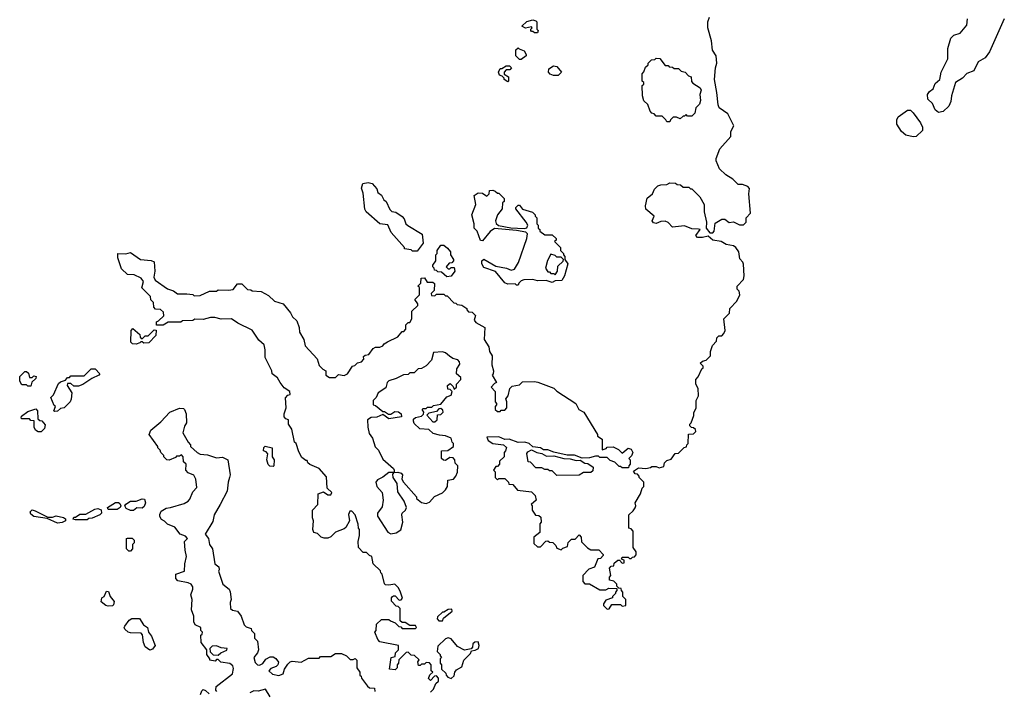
# Model space of a CAD drawing. Extents: x 2029662 to 2246637, y 225654 to 401419.
# Tile 155 of 256: x 2046020 to 2052647, y 379456 to 383979. Entities that reach past the tile are written whole.
import ezdxf

# ---------------------------------------------------------------- set-up
doc = ezdxf.new("R2010")
doc.units = 0

msp = doc.modelspace()

# ---------------------------------------------------------------- linework, layer by layer
at = {"layer": '0CON20XD'}
for points in [[(2050588.3, 382568.3), (2050545, 382570), (2050495, 382590), (2050415, 382582.5), (2050385, 382612.5), (2050365, 382622.5), (2050335, 382620), (2050305, 382606.7), (2050285, 382610), (2050277.5, 382625), (2050290, 382655), (2050235, 382702.5), (2050232.5, 382725), (2050243, 382777), (2050280, 382805), (2050293, 382837), (2050315, 382860), (2050335, 382867.5), (2050375, 382870), (2050395, 382880), (2050435, 382877.5), (2050445, 382870), (2050467, 382867), (2050485, 382850), (2050525, 382850), (2050535, 382840), (2050545, 382840), (2050597.5, 382785), (2050627.5, 382735), (2050627.5, 382685), (2050642.5, 382615), (2050640, 382575), (2050665, 382542.5), (2050685, 382543.8), (2050693.8, 382555), (2050701.7, 382608.3), (2050745, 382634.5), (2050765.5, 382635.5), (2050795, 382612.9), (2050825, 382616.7), (2050865, 382597.5), (2050891.7, 382598.3), (2050910, 382615), (2050910, 382645), (2050940, 382675), (2050927.5, 382805), (2050931.7, 382841.7), (2050920, 382855), (2050885, 382870), (2050855, 382870), (2050820, 382905), (2050773.6, 382933.6), (2050730, 382975), (2050708.3, 383028.3), (2050707.5, 383045), (2050731.7, 383108.3), (2050807, 383193), (2050807.5, 383225), (2050827.5, 383265), (2050786.7, 383345), (2050728.8, 383385), (2050721.2, 383405), (2050712.5, 383487.5), (2050697.5, 383575), (2050702.5, 383655), (2050712.5, 383685), (2050707.5, 383735), (2050683, 383773), (2050676.4, 383836.4), (2050652.5, 383925), (2050652.5, 383965), (2050662.5, 383995)], [(2049505, 383890), (2049485, 383890), (2049475, 383900), (2049465, 383900), (2049460, 383905), (2049460, 383915), (2049470, 383925), (2049465, 383930), (2049425, 383922.5), (2049400, 383935), (2049433, 383967), (2049475, 383977.5), (2049495, 383970), (2049500, 383965), (2049500, 383915), (2049510, 383905), (2049505, 383890)], [(2052647.4, 383985), (2052548, 383762), (2052518.1, 383721.9), (2052471.3, 383695), (2052442.2, 383635), (2052395, 383616.3), (2052366, 383584), (2052318.1, 383555), (2052292.4, 383465), (2052287.6, 383427.6), (2052273.2, 383396.8), (2052235, 383360.4), (2052205, 383352.8), (2052182.2, 383372.2), (2052164.5, 383415), (2052132.9, 383442.9), (2052131.1, 383475), (2052144, 383496), (2052167.9, 383512.1), (2052181.8, 383548.2), (2052212.8, 383575), (2052222.7, 383625), (2052268.1, 383715), (2052267.5, 383785), (2052286.9, 383855), (2052306.7, 383875), (2052351, 383889), (2052395, 383941.5), (2052400.3, 383985)], [(2049395, 383710), (2049385, 383710), (2049360, 383735), (2049360, 383775), (2049375, 383790), (2049381.7, 383781.7), (2049415, 383770), (2049430, 383745), (2049430, 383735), (2049395, 383710)], [(2049305, 383560), (2049280, 383575), (2049280, 383585), (2049268.3, 383598.3), (2049250, 383605), (2049242.5, 383625), (2049255, 383650), (2049265, 383650), (2049295, 383667.5), (2049317, 383667), (2049330, 383655), (2049318.3, 383641.7), (2049295, 383640), (2049280, 383625), (2049281.7, 383611.7), (2049310, 383595), (2049310, 383565), (2049305, 383560)], [(2049645, 383602.5), (2049612.5, 383602.5), (2049591.7, 383611.7), (2049580, 383625), (2049581.7, 383648.3), (2049613, 383667), (2049635, 383662.5), (2049667.5, 383625), (2049645, 383602.5)], [(2050395, 383290), (2050375, 383290), (2050370, 383305), (2050345, 383330), (2050305, 383330), (2050290, 383345), (2050275, 383350), (2050263, 383363), (2050248.3, 383408.3), (2050221.7, 383431.7), (2050212.5, 383465), (2050210, 383535), (2050220, 383545), (2050220, 383555), (2050210, 383565), (2050210, 383615), (2050221.7, 383628.3), (2050231.7, 383658.3), (2050250, 383675), (2050250, 383685), (2050261.7, 383698.3), (2050271.7, 383708.3), (2050295, 383710), (2050305, 383720), (2050328.3, 383718.3), (2050365, 383670), (2050385, 383670), (2050391.7, 383661.7), (2050415, 383660), (2050425, 383650), (2050455, 383650), (2050473, 383633), (2050500, 383625), (2050521.7, 383601.7), (2050540, 383595), (2050543, 383563), (2050551.7, 383551.7), (2050599.3, 383519.3), (2050607.5, 383505), (2050597.5, 383475), (2050602.5, 383435), (2050595, 383410), (2050570, 383385), (2050565, 383350), (2050545, 383330), (2050515, 383330), (2050505, 383340), (2050495, 383330), (2050485, 383330), (2050465, 383310), (2050441.7, 383321.7), (2050418.3, 383321.7), (2050400, 383305), (2050395, 383290)], [(2052035, 383189.1), (2051985, 383201), (2051955, 383226.2), (2051924.1, 383275), (2051923.4, 383305), (2051933.6, 383325), (2051995, 383370.4), (2052015, 383370), (2052035, 383352.2), (2052083.1, 383285), (2052096.9, 383255), (2052097, 383233), (2052055, 383191.8), (2052035, 383189.1)], [(2048695, 382420), (2048665, 382420), (2048655, 382430), (2048610, 382435), (2048610, 382445), (2048520, 382545), (2048498.3, 382598.3), (2048443, 382603), (2048352.5, 382685), (2048343.6, 382703.6), (2048331.7, 382811.7), (2048320, 382845), (2048330, 382875), (2048365, 382883.3), (2048392.5, 382875), (2048425, 382840), (2048430, 382815), (2048456.4, 382796.4), (2048470, 382765), (2048487.5, 382755), (2048510.7, 382700.7), (2048525, 382687.5), (2048551.7, 382681.7), (2048595, 382652.5), (2048607.7, 382637.7), (2048618, 382605), (2048632.6, 382592.6), (2048730, 382535), (2048736.7, 382475), (2048695, 382420)], [(2049375, 382190), (2049365, 382190), (2049355, 382200), (2049305, 382197.5), (2049285, 382207.5), (2049223, 382283), (2049145, 382310), (2049130, 382335), (2049130, 382355), (2049145, 382366.7), (2049225, 382320), (2049295.7, 382305.7), (2049327, 382293), (2049350.7, 382299.3), (2049376.4, 382343.6), (2049432.5, 382505), (2049437, 382537), (2049427, 382547), (2049365, 382560), (2049215, 382572.5), (2049187, 382553), (2049135, 382490), (2049121.7, 382491.7), (2049100, 382555), (2049080, 382575), (2049080, 382605), (2049062.5, 382665), (2049090, 382735), (2049080, 382795), (2049105, 382812.5), (2049135, 382810), (2049165, 382790), (2049180, 382805), (2049181.7, 382828.3), (2049205, 382830), (2049220, 382825), (2049235, 382810), (2049245, 382810), (2049280, 382775), (2049280, 382755), (2049270, 382745), (2049267.5, 382705), (2049236.4, 382663.6), (2049223.3, 382625), (2049226.4, 382606.4), (2049243, 382593), (2049325, 382577.5), (2049415, 382572.5), (2049432.5, 382577.5), (2049440, 382595), (2049430, 382615), (2049360, 382705), (2049360, 382715), (2049375, 382730), (2049385, 382730), (2049405, 382702.5), (2049471.7, 382681.7), (2049490, 382665), (2049490, 382655), (2049500, 382645), (2049500, 382605), (2049510, 382595), (2049510, 382575), (2049520, 382565), (2049520, 382555), (2049555, 382530), (2049605, 382530), (2049630, 382505), (2049630, 382495), (2049620, 382485), (2049660, 382445), (2049660, 382425), (2049680, 382405), (2049680, 382395), (2049690, 382385), (2049690, 382365), (2049710, 382335), (2049687, 382253), (2049668.3, 382221.7), (2049625, 382220), (2049605, 382210), (2049563.6, 382223.6), (2049505, 382221.2), (2049475, 382230), (2049413.6, 382226.4), (2049395, 382220), (2049380, 382205), (2049375, 382190)], [(2048530, 380095), (2048535, 380100), (2048548.3, 380098.3), (2048575, 380070), (2048588.3, 380071.7), (2048597, 380083), (2048581.7, 380131.7), (2048567.5, 380155), (2048545, 380177.5), (2048505, 380170), (2048483, 380173), (2048475, 380180), (2048460, 380245), (2048450, 380255), (2048448.3, 380268.3), (2048400, 380315), (2048390, 380365), (2048375, 380370), (2048355, 380390), (2048331.7, 380391.7), (2048300, 380425), (2048297.5, 380465), (2048307.5, 380505), (2048307.5, 380545), (2048300, 380555), (2048298.3, 380581.7), (2048277.5, 380645), (2048255, 380670), (2048241.7, 380668.3), (2048233, 380647), (2048240, 380605), (2048215, 380560), (2048205, 380550), (2048145, 380527.5), (2048115, 380497.5), (2048095, 380487.5), (2048068.3, 380488.3), (2048050, 380495), (2048025, 380520), (2048000, 380525), (2047992.5, 380545), (2047997.5, 380605), (2047990, 380625), (2047990, 380675), (2048027.5, 380715), (2048030, 380785), (2048065, 380800), (2048095, 380780), (2048115, 380780), (2048120, 380795), (2048090, 380825), (2048085, 380900), (2048035, 380956.7), (2047973, 380983), (2047960, 380995), (2047955, 381010), (2047945, 381010), (2047920, 381030), (2047898.3, 381068.3), (2047880, 381125), (2047870, 381135), (2047851.7, 381221.7), (2047830, 381255), (2047830, 381285), (2047811.7, 381291.7), (2047800, 381305), (2047800, 381325), (2047812.5, 381365), (2047808.3, 381431.7), (2047825, 381450), (2047840, 381455), (2047837.5, 381475), (2047800.5, 381500.5), (2047772.5, 381535), (2047756.4, 381566.4), (2047720, 381595), (2047717.5, 381615), (2047672.5, 381705), (2047672.5, 381755), (2047665, 381790), (2047630.7, 381820.7), (2047585, 381887.5), (2047487.5, 381935), (2047445, 381963.3), (2047375, 381961.2), (2047333.6, 381973.6), (2047305, 381973.8), (2047255, 381960), (2047198.3, 381961.7), (2047186.4, 381953.6), (2047115, 381950), (2047105, 381942.5), (2047018.3, 381941.7), (2046985, 381922.5), (2046941.7, 381921.7), (2046940, 381945), (2046955, 381950), (2046990, 381985), (2046988.3, 382008.3), (2046968.3, 382028.3), (2046935, 382030), (2046923, 382043), (2046920, 382075), (2046901.7, 382091.7), (2046900, 382115), (2046843, 382173), (2046852.5, 382215), (2046838, 382238), (2046789.7, 382259.7), (2046745, 382262.5), (2046705, 382300), (2046680, 382375), (2046680, 382405), (2046735, 382402.5), (2046765, 382410), (2046834, 382364), (2046905, 382356.7), (2046925, 382347.5), (2046930, 382285), (2046922.5, 382245), (2046932.5, 382225), (2047015, 382167.5), (2047055, 382152.5), (2047083, 382133), (2047145, 382132.5), (2047185, 382127.5), (2047195, 382120), (2047235, 382122.5), (2047298.3, 382151.7), (2047345, 382150), (2047355, 382160), (2047425, 382157.5), (2047457, 382163), (2047485, 382200), (2047515, 382200), (2047553, 382163), (2047575, 382160), (2047585, 382152.5), (2047645, 382147.5), (2047695, 382122.5), (2047735, 382082.5), (2047792.5, 382065), (2047842.5, 382005), (2047857, 381977), (2047885, 381950), (2047900, 381905), (2047902.5, 381875), (2047932.5, 381825), (2047941.7, 381781.7), (2048022.5, 381695), (2048035, 381650), (2048060, 381625), (2048080, 381615), (2048080, 381585), (2048105, 381570), (2048145, 381570), (2048165, 381590), (2048205, 381582.5), (2048226.1, 381593.9), (2048260, 381645), (2048275, 381650), (2048293, 381667), (2048320, 381675), (2048337, 381693), (2048335, 381710), (2048345, 381720), (2048370, 381725), (2048400, 381765), (2048415, 381772.5), (2048445, 381772.5), (2048465, 381782.5), (2048473.6, 381796.4), (2048495, 381810), (2048565, 381842.5), (2048595, 381880), (2048605, 381880), (2048620, 381895), (2048620, 381925), (2048635, 381940), (2048645, 381940), (2048660, 381965), (2048660, 382015), (2048700, 382055), (2048700, 382065), (2048680, 382095), (2048710, 382125), (2048710, 382175), (2048700, 382185), (2048720, 382205), (2048721.7, 382238.3), (2048745, 382240), (2048761.7, 382211.7), (2048801.7, 382211.7), (2048811.7, 382201.7), (2048810, 382155), (2048790, 382135), (2048791.7, 382121.7), (2048815, 382120), (2048825, 382130), (2048875, 382130), (2048885, 382120), (2048898.3, 382118.3), (2048941.7, 382071.7), (2048955, 382070), (2048965, 382060), (2048996.7, 382056.7), (2049030, 382035), (2049030, 382025), (2049041.7, 382011.7), (2049065, 382010), (2049087, 381987), (2049080, 381955), (2049090.7, 381940.7), (2049150, 381905), (2049146.7, 381825), (2049177.5, 381775), (2049182.5, 381745), (2049200, 381715), (2049197.5, 381655), (2049210, 381615), (2049207, 381593), (2049200, 381585), (2049230, 381535), (2049215, 381530), (2049193.3, 381505), (2049220, 381475), (2049220, 381405), (2049230, 381395), (2049230, 381385), (2049220, 381375), (2049220, 381355), (2049235, 381340), (2049255, 381340), (2049261.7, 381348.3), (2049285, 381350), (2049300, 381365), (2049300, 381405), (2049292.5, 381425), (2049307.5, 381445), (2049320, 381495), (2049335, 381510), (2049385, 381520), (2049405, 381540), (2049485, 381542.5), (2049507, 381537), (2049615, 381497.5), (2049635, 381477.5), (2049762.5, 381395), (2049783.6, 381353.6), (2049817.5, 381335), (2049910, 381185), (2049910, 381175), (2049940, 381155), (2049941.7, 381081.7), (2049968.3, 381091.7), (2049975, 381100), (2050015, 381102.5), (2050050, 381085), (2050075, 381060), (2050115, 381092.5), (2050136.4, 381086.4), (2050147.5, 381065), (2050138.3, 381041.7), (2050120, 381025), (2050130, 381015), (2050130, 380985), (2050120, 380975), (2050118.3, 380961.7), (2050075, 380960), (2050065, 380970), (2050055, 380970), (2050025, 381000), (2049995, 381010), (2049975, 381030), (2049925, 381030), (2049915, 381040), (2049895, 381040), (2049855, 381027.5), (2049807, 381027), (2049755, 381046.2), (2049705, 381046.7), (2049615, 381066.7), (2049575, 381083.3), (2049545, 381082.5), (2049525, 381096.2), (2049473, 381103), (2049450, 381125), (2049420, 381135), (2049375, 381131.2), (2049315, 381153.3), (2049285, 381152.5), (2049245, 381168.8), (2049165, 381167.5), (2049172.5, 381145), (2049203.9, 381123.9), (2049277, 381117), (2049297, 381097), (2049290, 381075), (2049280, 381065), (2049280, 381035), (2049250, 381005), (2049250, 380985), (2049235, 380970), (2049225, 380970), (2049210, 380945), (2049220, 380935), (2049220, 380895), (2049235, 380880), (2049245, 380890), (2049285, 380890), (2049310, 380865), (2049311.7, 380851.7), (2049338.3, 380848.3), (2049371.7, 380811.7), (2049465, 380800), (2049490, 380775), (2049497, 380743), (2049462.5, 380715), (2049470, 380705), (2049470, 380675), (2049491.7, 380641.7), (2049515, 380640), (2049528.3, 380628.3), (2049530, 380595), (2049520, 380585), (2049520, 380525), (2049480, 380495), (2049481.7, 380451.7), (2049505, 380430), (2049525, 380430), (2049561.7, 380468.3), (2049575, 380470), (2049585, 380460), (2049608.3, 380458.3), (2049628.3, 380438.3), (2049635, 380420), (2049665, 380410), (2049675, 380420), (2049708.3, 380431.7), (2049711.7, 380458.3), (2049735, 380480), (2049758.3, 380481.7), (2049785, 380510), (2049800, 380495), (2049801.7, 380461.7), (2049841.7, 380421.7), (2049865, 380410), (2049918.3, 380408.3), (2049948.3, 380378.3), (2049948.3, 380371.7), (2049928.3, 380351.7), (2049911.7, 380348.3), (2049888.3, 380291.7), (2049851.7, 380278.3), (2049810, 380235), (2049810, 380195), (2049825, 380180), (2049855, 380180), (2049925, 380140), (2049965, 380140), (2049985, 380150), (2050038.3, 380148.3), (2050040, 380135), (2050030, 380125), (2050030, 380115), (2050010, 380095), (2050010, 380085), (2049965, 380070), (2049950, 380045), (2049950, 380035), (2049975, 380010), (2049988.3, 380011.7), (2050005, 380040), (2050065, 380040), (2050075, 380030), (2050100, 380035), (2050100, 380075), (2050080, 380095), (2050080, 380125), (2050070, 380135), (2050068.3, 380148.3), (2050051.7, 380151.7), (2050040, 380165), (2050038.3, 380178.3), (2050018.3, 380198.3), (2049990, 380205), (2049990, 380225), (2050000, 380235), (2049990, 380285), (2050001.7, 380298.3), (2050018.3, 380301.7), (2050021.7, 380318.3), (2050045, 380340), (2050058.3, 380338.3), (2050075, 380320), (2050088.3, 380321.7), (2050088.3, 380338.3), (2050070, 380345), (2050075, 380360), (2050115, 380360), (2050125, 380350), (2050135, 380350), (2050145, 380360), (2050158.3, 380361.7), (2050170, 380375), (2050170, 380395), (2050150, 380425), (2050150, 380535), (2050135, 380550), (2050120, 380555), (2050120, 380645), (2050149.3, 380670.7), (2050161.7, 380691.7), (2050167.5, 380705), (2050162.5, 380725), (2050197.5, 380785), (2050210, 380825), (2050220, 380835), (2050220, 380865), (2050190, 380895), (2050190, 380905), (2050178.3, 380918.3), (2050161.7, 380921.7), (2050151.7, 380938.3), (2050185, 380960), (2050235, 380957.5), (2050267, 380963), (2050275, 380970), (2050305, 380970), (2050325, 380960), (2050355, 380970), (2050360, 380995), (2050375, 381010), (2050405, 381020), (2050431.7, 381058.3), (2050455, 381060), (2050491.7, 381098.3), (2050508.3, 381101.7), (2050510, 381115), (2050520, 381125), (2050521.7, 381188.3), (2050555, 381190), (2050570, 381205), (2050568.3, 381218.3), (2050555, 381230), (2050541.7, 381231.7), (2050530, 381245), (2050530, 381255), (2050540, 381265), (2050557, 381313), (2050558.3, 381331.7), (2050572.5, 381365), (2050572.5, 381415), (2050590, 381445), (2050587.5, 381495), (2050570, 381525), (2050570, 381555), (2050587, 381573), (2050611.7, 381628.3), (2050620, 381635), (2050620, 381645), (2050600, 381665), (2050615, 381680), (2050640, 381685), (2050670, 381715), (2050670, 381745), (2050682.5, 381785), (2050710, 381815), (2050713, 381837), (2050725, 381850), (2050745, 381850), (2050760, 381865), (2050767.5, 381885), (2050760, 381965), (2050797, 382003), (2050800, 382035), (2050846.7, 382083.3), (2050867.5, 382125), (2050861.7, 382151.7), (2050850, 382165), (2050850, 382185), (2050891.7, 382228.3), (2050897.5, 382255), (2050891.7, 382331.7), (2050887, 382347), (2050868.3, 382368.3), (2050860, 382415), (2050840, 382445), (2050825.7, 382455.7), (2050775.7, 382465.7), (2050742.5, 382485), (2050685, 382494), (2050655, 382521.2), (2050615, 382512), (2050583, 382513), (2050570, 382525), (2050600, 382565), (2050588.3, 382568.3)], [(2048895, 382247.5), (2048858.3, 382278.3), (2048835, 382280), (2048825, 382290), (2048811.7, 382291.7), (2048810, 382305), (2048800, 382315), (2048800, 382325), (2048820, 382355), (2048820, 382395), (2048830, 382405), (2048830, 382425), (2048855, 382460), (2048875, 382460), (2048899.3, 382439.3), (2048920, 382415), (2048920, 382395), (2048940, 382365), (2048940, 382355), (2048928.3, 382341.7), (2048911.7, 382338.3), (2048890, 382315), (2048905, 382300), (2048915, 382300), (2048925, 382310), (2048945, 382310), (2048950, 382285), (2048925, 382252.5), (2048895, 382247.5)], [(2049625, 382260), (2049640, 382285), (2049641.7, 382318.3), (2049678.3, 382351.7), (2049680, 382365), (2049665, 382380), (2049635, 382380), (2049625, 382390), (2049595, 382400), (2049573, 382357), (2049560, 382305), (2049575, 382280), (2049585, 382280), (2049595, 382270), (2049615, 382270), (2049625, 382260)], [(2046805, 381793.8), (2046780, 381795), (2046768.3, 381808.3), (2046770, 381885), (2046781.7, 381898.3), (2046828.3, 381858.3), (2046831.7, 381841.7), (2046845, 381830), (2046865, 381850), (2046885, 381850), (2046925, 381890), (2046938.3, 381888.3), (2046937, 381853), (2046888.3, 381801.7), (2046855, 381800), (2046845, 381810), (2046835, 381810), (2046828.3, 381801.7), (2046805, 381793.8)], [(2048517, 380517), (2048555, 380523.3), (2048585.9, 380544.1), (2048598.8, 380595), (2048591.2, 380645), (2048594.2, 380655.8), (2048616.7, 380675), (2048622.5, 380695), (2048607, 380737), (2048565, 380800), (2048560, 380855), (2048533.8, 380895), (2048532.5, 380917.5), (2048540, 380930), (2048565, 380932.5), (2048587.5, 380925), (2048596.7, 380915), (2048592.5, 380885), (2048602.5, 380865), (2048690, 380765), (2048690, 380755), (2048725, 380727.5), (2048755, 380720), (2048779.3, 380730.7), (2048811.7, 380768.3), (2048865, 380792.5), (2048886.4, 380813.6), (2048900, 380835), (2048901.7, 380878.3), (2048940, 380885), (2048956.1, 380903.9), (2048967, 380933), (2048970, 380975), (2048951.7, 380991.7), (2048950, 381015), (2048938.3, 381028.3), (2048915, 381030), (2048885, 381010), (2048871.7, 381011.7), (2048860, 381025), (2048860, 381075), (2048901.7, 381078.3), (2048940, 381105), (2048940, 381125), (2048930, 381135), (2048925, 381160), (2048885, 381177.5), (2048845, 381180), (2048803, 381193), (2048775, 381220), (2048713, 381223), (2048675, 381260), (2048670, 381275), (2048671.7, 381288.3), (2048685, 381300), (2048725, 381310), (2048738.3, 381321.7), (2048740, 381335), (2048730, 381355), (2048735, 381360), (2048755, 381360), (2048765, 381370), (2048795, 381370), (2048805, 381380), (2048855, 381390), (2048895, 381440), (2048925, 381450), (2048930, 381475), (2048918.3, 381488.3), (2048901.7, 381491.7), (2048900, 381515), (2048918.3, 381528.3), (2048938.3, 381508.3), (2048945, 381490), (2048960, 381505), (2048960, 381525), (2048990, 381555), (2048988.3, 381568.3), (2048960, 381595), (2048963, 381627), (2048981.7, 381658.3), (2048980, 381675), (2048968.3, 381688.3), (2048935, 381697.5), (2048913.3, 381713.3), (2048886.1, 381736.1), (2048865, 381742.5), (2048805, 381737.5), (2048792.5, 381685), (2048755, 381647.5), (2048725, 381630), (2048701.7, 381628.3), (2048675, 381600), (2048645, 381600), (2048635, 381590), (2048603, 381587), (2048555, 381562.5), (2048505, 381547.5), (2048492.5, 381535), (2048485, 381500), (2048433.6, 381466.4), (2048420, 381435), (2048400, 381415), (2048400, 381385), (2048415, 381380), (2048465, 381340), (2048475, 381340), (2048503, 381323), (2048517, 381323), (2048545, 381340), (2048569.2, 381339.2), (2048587.5, 381325), (2048590, 381305), (2048505, 381290), (2048465, 381320), (2048425, 381302.5), (2048385, 381300), (2048360, 381285), (2048362.5, 381235), (2048373, 381193), (2048395, 381160), (2048413, 381103), (2048435, 381080), (2048465, 381020), (2048536.4, 380956.4), (2048540, 380945), (2048540, 380930), (2048505, 380930), (2048465, 380897.5), (2048429.3, 380880.7), (2048417.5, 380865), (2048423.8, 380835), (2048460, 380795), (2048466.1, 380743.9), (2048460.5, 380699.5), (2048427.5, 380655), (2048427.5, 380635), (2048497, 380527), (2048517, 380517)], [(2046095, 381510), (2046075, 381510), (2046065, 381520), (2046035, 381520), (2046020, 381545), (2046020, 381575), (2046055, 381610), (2046065, 381610), (2046078.3, 381598.3), (2046085, 381570), (2046105, 381570), (2046115, 381580), (2046130, 381575), (2046128.3, 381561.7), (2046101.7, 381538.3), (2046095, 381510)], [(2046255, 381340), (2046250, 381345), (2046260, 381375), (2046251.7, 381381.7), (2046230, 381435), (2046248.3, 381451.7), (2046281.7, 381528.3), (2046295, 381540), (2046328.3, 381551.7), (2046341.7, 381568.3), (2046355, 381570), (2046365, 381580), (2046455, 381580), (2046501.7, 381628.3), (2046528.3, 381628.3), (2046560, 381595), (2046552.5, 381585), (2046506.4, 381563.6), (2046445, 381522.5), (2046415, 381510), (2046385, 381510), (2046365, 381530), (2046341.7, 381528.3), (2046340, 381515), (2046370, 381465), (2046367, 381423), (2046360, 381405), (2046320, 381365), (2046295, 381360), (2046275, 381342.5), (2046255, 381340)], [(2046145, 381202.5), (2046127.5, 381215), (2046117.5, 381235), (2046118.3, 381278.3), (2046095, 381280), (2046085, 381290), (2046035, 381290), (2046030, 381295), (2046031.7, 381308.3), (2046075, 381340), (2046128.3, 381358.3), (2046140, 381345), (2046141.7, 381291.7), (2046155, 381280), (2046168.3, 381278.3), (2046191.7, 381251.7), (2046186.7, 381225), (2046165, 381203.3), (2046145, 381202.5)], [(2047347.5, 379455), (2047340, 379465), (2047341.7, 379488.3), (2047452.5, 379575), (2047459.5, 379609.5), (2047455, 379627.5), (2047435, 379642.5), (2047373, 379653), (2047355, 379670), (2047345, 379670), (2047335, 379660), (2047300, 379665), (2047300, 379675), (2047280, 379705), (2047280, 379735), (2047242.5, 379785), (2047240, 379835), (2047248.3, 379841.7), (2047250, 379855), (2047240, 379865), (2047240, 379885), (2047200, 379905), (2047192.5, 379925), (2047191.7, 379961.7), (2047177.5, 380005), (2047180, 380075), (2047172.5, 380105), (2047186.4, 380143.6), (2047185, 380160), (2047175, 380177.5), (2047155, 380187.5), (2047085, 380200), (2047070, 380215), (2047070, 380245), (2047130, 380265), (2047132.5, 380315), (2047143.3, 380365), (2047133, 380407), (2047130, 380465), (2047150, 380485), (2047135, 380500), (2047100, 380515), (2047065, 380562.5), (2047015, 380582.5), (2046995, 380602.5), (2046975, 380612.5), (2046963, 380633), (2046962.5, 380647.5), (2046971.7, 380668.3), (2047005, 380690), (2047035, 380693.3), (2047128, 380722), (2047153, 380737), (2047165, 380750), (2047185, 380800), (2047211.7, 380828.3), (2047206.7, 380885), (2047191.7, 380911.7), (2047155, 380927.5), (2047137.5, 380945), (2047140, 380985), (2047121.7, 381001.7), (2047120, 381035), (2047108.3, 381048.3), (2047095, 381040), (2047075, 381040), (2047068.3, 381031.7), (2047025, 381012.5), (2047010, 381015), (2046990, 381035), (2046990, 381045), (2046970, 381065), (2046965, 381080), (2046950, 381095), (2046950, 381105), (2046892.5, 381185), (2046902.5, 381215), (2046969.3, 381270.7), (2047030, 381335), (2047095, 381362.5), (2047121.7, 381361.7), (2047130, 381355), (2047140, 381325), (2047142.5, 381265), (2047128.3, 381241.7), (2047117, 381197), (2047153, 381133), (2047170, 381115), (2047170, 381105), (2047213.6, 381063.6), (2047235, 381052.5), (2047285, 381048.8), (2047345, 381027.5), (2047385, 381033.8), (2047420, 381015), (2047436.7, 380915), (2047433.3, 380895), (2047423.8, 380865), (2047417.5, 380805), (2047370, 380715), (2047328.8, 380645), (2047319.5, 380600.5), (2047267.5, 380515), (2047290, 380485), (2047297.5, 380445), (2047317.1, 380415), (2047333.3, 380315), (2047360, 380295), (2047362.5, 380275), (2047357.5, 380265), (2047388.3, 380178.3), (2047430, 380145), (2047437, 380127), (2047442.5, 380075), (2047437.5, 380055), (2047440, 380015), (2047453, 380003), (2047486.7, 379996.7), (2047511.7, 379961.7), (2047530, 379905), (2047545, 379890), (2047578.3, 379878.3), (2047580, 379865), (2047600, 379845), (2047600, 379815), (2047620, 379795), (2047626.7, 379735), (2047620, 379715), (2047596.7, 379685), (2047605, 379650), (2047620, 379635), (2047635, 379632.5), (2047656.4, 379643.6), (2047677, 379673), (2047705, 379687.5), (2047725, 379687.5), (2047745, 379677.5), (2047761.7, 379651.7), (2047757.5, 379635), (2047746.1, 379623.9), (2047709.3, 379610.7), (2047697.5, 379595), (2047722.1, 379572.1), (2047765, 379563.1), (2047793.3, 379575), (2047803.3, 379605), (2047825, 379640), (2047840, 379655), (2047855, 379660), (2047915, 379652.5), (2047965, 379680), (2048035, 379680), (2048045, 379690), (2048115, 379690), (2048145, 379710), (2048185, 379710), (2048220, 379695), (2048245, 379670), (2048265, 379670), (2048278.3, 379678.3), (2048290, 379665), (2048290, 379615), (2048310, 379585), (2048310, 379565), (2048318.3, 379558.3), (2048320, 379545), (2048360.7, 379490.7), (2048375, 379480), (2048408.3, 379478.3), (2048410, 379455)], [(2048815, 381270), (2048830, 381285), (2048831.7, 381318.3), (2048855, 381320), (2048870, 381335), (2048868.3, 381348.3), (2048855, 381360), (2048841.7, 381358.3), (2048825, 381340), (2048775, 381330), (2048760, 381315), (2048801.7, 381271.7), (2048815, 381270)], [(2047725, 380970), (2047703, 380973), (2047693, 380983), (2047682.5, 381015), (2047690, 381055), (2047678.3, 381068.3), (2047660, 381075), (2047663, 381097), (2047673, 381107), (2047720, 381095), (2047720, 381035), (2047732.5, 381015), (2047730, 380975), (2047725, 380970)], [(2049635, 380910), (2049605, 380940), (2049585, 380940), (2049575, 380950), (2049555, 380950), (2049535, 380960), (2049495, 380960), (2049458.3, 380998.3), (2049441.7, 381001.7), (2049433, 381057), (2049440.7, 381069.3), (2049465, 381082.5), (2049500, 381065), (2049535, 381057.5), (2049565, 381040), (2049615, 381042.5), (2049683.6, 381023.6), (2049725, 381022.5), (2049765, 381010), (2049791.7, 381011.7), (2049825, 380992.5), (2049845, 380990), (2049880, 380965), (2049878.3, 380941.7), (2049865, 380930), (2049815, 380930), (2049785, 380912.5), (2049635, 380910)], [(2046785, 380673.3), (2046765, 380673.3), (2046737, 380687), (2046727.5, 380705), (2046733.6, 380716.4), (2046765, 380737.5), (2046805, 380737.5), (2046845, 380752.5), (2046859.3, 380749.3), (2046867.5, 380725), (2046858.3, 380701.7), (2046845, 380690), (2046808.3, 380691.7), (2046785, 380673.3)], [(2046275, 380587.5), (2046205, 380620), (2046115, 380632.5), (2046095, 380650), (2046090, 380665), (2046105, 380677.5), (2046125, 380672.5), (2046208.3, 380628.3), (2046241.7, 380628.3), (2046265, 380637.5), (2046315, 380627.5), (2046328.3, 380618.3), (2046327.5, 380605), (2046305, 380592.5), (2046275, 380587.5)], [(2046475, 380610), (2046395, 380610), (2046380, 380615), (2046385, 380630), (2046395, 380630), (2046425, 380650), (2046465, 380650), (2046525, 380682.5), (2046545, 380687.5), (2046568.3, 380678.3), (2046570, 380655), (2046560, 380645), (2046507, 380623), (2046485, 380620), (2046475, 380610)], [(2046675, 380680), (2046615, 380680), (2046610, 380695), (2046665, 380727.5), (2046685, 380727.5), (2046695, 380720), (2046700, 380705), (2046696.7, 380693.3), (2046675, 380680)], [(2046765, 380400), (2046755, 380400), (2046740, 380415), (2046740, 380485), (2046745, 380487.5), (2046777, 380487), (2046790, 380475), (2046790, 380455), (2046780, 380445), (2046780, 380415), (2046765, 380400)], [(2046615, 380030), (2046600, 380035), (2046568.3, 380058.3), (2046572.5, 380085), (2046587.5, 380095), (2046605, 380130), (2046618.3, 380128.3), (2046630, 380095), (2046655, 380060), (2046651.7, 380038.3), (2046645, 380032.5), (2046615, 380030)], [(2048785, 379450), (2048805, 379470), (2048821.7, 379508.3), (2048840, 379525), (2048840, 379545), (2048825, 379560), (2048811.7, 379558.3), (2048785, 379530), (2048771.7, 379541.7), (2048781.7, 379568.3), (2048800, 379585), (2048790, 379595), (2048790, 379635), (2048778.3, 379648.3), (2048755, 379650), (2048745, 379640), (2048725, 379640), (2048715, 379630), (2048705, 379630), (2048700, 379655), (2048708.3, 379668.3), (2048678.3, 379698.3), (2048655, 379700), (2048635, 379720), (2048621.7, 379718.3), (2048571.7, 379668.3), (2048570, 379645), (2048560, 379635), (2048560, 379615), (2048548.3, 379601.7), (2048510, 379605), (2048520, 379685), (2048548.3, 379691.7), (2048550, 379715), (2048570, 379735), (2048570, 379765), (2048445, 379790), (2048430, 379805), (2048410, 379855), (2048420, 379865), (2048421.7, 379908.3), (2048455, 379940), (2048505, 379940), (2048515, 379930), (2048548.3, 379918.3), (2048571.7, 379891.7), (2048585, 379890), (2048595, 379880), (2048685, 379880), (2048690, 379885), (2048685, 379900), (2048645, 379900), (2048615, 379920), (2048595, 379920), (2048581.7, 379931.7), (2048580, 380015), (2048568.3, 380028.3), (2048555, 380030), (2048523, 380063), (2048522.5, 380085), (2048530, 380095)], [(2048865, 379930), (2048871.7, 379948.3), (2048930, 379995), (2048928.3, 380008.3), (2048903, 380007), (2048875, 379990), (2048865, 379990), (2048831.7, 379958.3), (2048830, 379945), (2048841.7, 379931.7), (2048865, 379930)], [(2046895, 379732.5), (2046863.8, 379755), (2046853.3, 379785), (2046847, 379837), (2046838.3, 379848.3), (2046765, 379850), (2046750, 379855), (2046727.5, 379875), (2046722.5, 379885), (2046727.5, 379895), (2046757.5, 379935), (2046774, 379946), (2046826.1, 379946.1), (2046853.3, 379903.3), (2046880, 379885), (2046887.5, 379855), (2046908.3, 379828.3), (2046932.5, 379765), (2046915, 379740), (2046895, 379732.5)], [(2048925, 379542.5), (2048945, 379560), (2048950, 379585), (2048960, 379600), (2048995, 379620), (2049010, 379665), (2049055, 379710), (2049061.7, 379728.3), (2049085, 379732.5), (2049107.5, 379745), (2049112.5, 379765), (2049105, 379790), (2049083, 379787), (2049070, 379775), (2049067.5, 379752.5), (2049058.3, 379741.7), (2049015, 379732.5), (2048967, 379757), (2048925, 379810), (2048905, 379817.5), (2048885, 379810), (2048835, 379760), (2048830, 379725), (2048850, 379705), (2048850, 379695), (2048860, 379685), (2048850, 379675), (2048850, 379645), (2048860, 379635), (2048860, 379605), (2048888.3, 379578.3), (2048890, 379565), (2048901.7, 379551.7), (2048925, 379542.5)], [(2047355, 379700), (2047373.9, 379716.1), (2047415, 379733.8), (2047417.5, 379745), (2047375, 379750), (2047345, 379762.5), (2047315, 379760), (2047300, 379745), (2047301.7, 379721.7), (2047323, 379703), (2047355, 379700)], [(2047237.5, 379435), (2047245, 379460), (2047255, 379467.5), (2047271.7, 379461.7), (2047295, 379440)], [(2047705, 379420), (2047675, 379470), (2047625, 379458), (2047595, 379460.6), (2047570, 379445)]]:
    msp.add_lwpolyline(points, dxfattribs=at)

doc.saveas('drawing.dxf')
